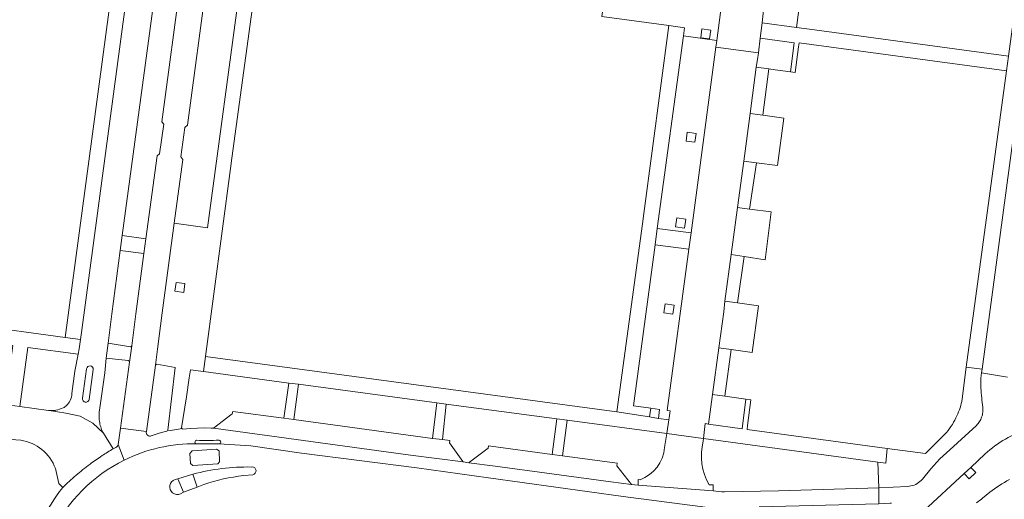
# Model space of a CAD drawing. Extents: x 152048 to 156914, y 461460 to 468786.
# Tile 223 of 256: x 154682 to 154814, y 467838 to 467903. Entities that reach past the tile are written whole.
import ezdxf

# ---------------------------------------------------------------- set-up
doc = ezdxf.new("R2010")
doc.units = 0
doc.header["$LTSCALE"] = 0.75
for name, color, linetype, lineweight in [('B-RO-VH-VERHARDING_ASFALT-GV', 251, 'CONTINUOUS', 18), ('B-RO-VH-VERHARDING_BEDRIJFSVLOERPLAAT-GV', 251, 'CONTINUOUS', 18), ('B-RO-VH-VERHARDING_BETON-GV', 251, 'CONTINUOUS', 18), ('B-RO-VH-VERHARDING_BETONSTRAATSTEEN-GV', 251, 'CONTINUOUS', 18), ('B-RO-VH-VERHARDING_TEGEL-GV', 251, 'CONTINUOUS', 18)]:
    doc.layers.add(name, color=color, linetype=linetype, lineweight=lineweight)

msp = doc.modelspace()

# ---------------------------------------------------------------- linework, layer by layer
at = {"layer": 'B-RO-VH-VERHARDING_ASFALT-GV'}
for points in [[(154829.092, 467991.398), (154828.362, 467986.037), (154828.206, 467984.631), (154828.065, 467983.578), (154823.883, 467952.422), (154810.926, 467855.893), (154810.859, 467855.391), (154814.328, 467854.829)], [(154829.092, 467991.398), (154828.362, 467986.037), (154828.206, 467984.631), (154828.065, 467983.578), (154823.883, 467952.422), (154810.926, 467855.893), (154810.859, 467855.391), (154814.328, 467854.829)], [(154814.328, 467854.829), (154810.859, 467855.391), (154810.763, 467854.662), (154810.763, 467853.45), (154810.763, 467853.337)], [(154814.328, 467854.829), (154810.859, 467855.391), (154810.763, 467854.662), (154810.763, 467853.45), (154810.763, 467853.337)], [(154810.162, 467848.336), (154806.598, 467845.091), (154805.289, 467843.864), (154804.068, 467842.55), (154802.94, 467841.155), (154802.781, 467840.989), (154802.612, 467840.834), (154802.431, 467840.694), (154802.238, 467840.569), (154802.036, 467840.46), (154801.825, 467840.369), (154801.608, 467840.296), (154801.385, 467840.241), (154801.158, 467840.205), (154800.929, 467840.188), (154797.107, 467839.99), (154797.11, 467837.869), (154798.635, 467837.927), (154798.791, 467837.95)], [(154810.162, 467848.336), (154806.598, 467845.091), (154805.289, 467843.864), (154804.068, 467842.55), (154802.94, 467841.155), (154802.781, 467840.989), (154802.612, 467840.834), (154802.431, 467840.694), (154802.238, 467840.569), (154802.036, 467840.46), (154801.825, 467840.369), (154801.608, 467840.296), (154801.385, 467840.241), (154801.158, 467840.205), (154800.929, 467840.188), (154797.107, 467839.99), (154797.11, 467837.869), (154798.635, 467837.927), (154798.791, 467837.95)], [(154698.987, 467847.52), (154698.99, 467847.541), (154695.5, 467847.995), (154695.195, 467845.779), (154696.019, 467843.705)], [(154698.987, 467847.52), (154698.99, 467847.541), (154695.5, 467847.995), (154695.195, 467845.779), (154696.019, 467843.705)], [(154701.732, 467847.569), (154701.212, 467847.458), (154700.699, 467847.318), (154700.16, 467847.138), (154699.648, 467846.94)], [(154701.732, 467847.569), (154701.212, 467847.458), (154700.699, 467847.318), (154700.16, 467847.138), (154699.648, 467846.94)], [(154703.747, 467847.918), (154703.301, 467847.835), (154702.745, 467847.777), (154702.234, 467847.693), (154701.879, 467847.722)], [(154703.747, 467847.918), (154703.301, 467847.835), (154702.745, 467847.777), (154702.234, 467847.693), (154701.879, 467847.722)], [(154774.892, 467839.575), (154764.868, 467840.345), (154763.986, 467840.448), (154761.192, 467840.774), (154745.705, 467842.901), (154742.167, 467843.361), (154741.432, 467843.456), (154734.379, 467844.373), (154707.96, 467847.962), (154707.652, 467848.004), (154706.732, 467848.021), (154705.813, 467848.003), (154704.832, 467847.947), (154703.853, 467847.854)], [(154774.892, 467839.575), (154764.868, 467840.345), (154763.986, 467840.448), (154761.192, 467840.774), (154745.705, 467842.901), (154742.167, 467843.361), (154741.432, 467843.456), (154734.379, 467844.373), (154707.96, 467847.962), (154707.652, 467848.004), (154706.732, 467848.021), (154705.813, 467848.003), (154704.832, 467847.947), (154703.853, 467847.854)], [(154696.019, 467843.705), (154695.195, 467845.779)], [(154696.019, 467843.705), (154695.195, 467845.779)], [(154795.185, 467832.628), (154796.584, 467832.46), (154797.066, 467835.801), (154781.036, 467836.447), (154774.216, 467837.36), (154762.861, 467838.844), (154744.834, 467841.311), (154735.203, 467842.671), (154719.772, 467844.644), (154712.981, 467845.635), (154708.712, 467845.879), (154707.205, 467845.879), (154705.704, 467845.884)], [(154795.185, 467832.628), (154796.584, 467832.46), (154797.066, 467835.801), (154781.036, 467836.447), (154774.216, 467837.36), (154762.861, 467838.844), (154744.834, 467841.311), (154735.203, 467842.671), (154719.772, 467844.644), (154712.981, 467845.635), (154708.712, 467845.879), (154707.205, 467845.879), (154705.704, 467845.884)], [(154708.712, 467845.879), (154712.981, 467845.635), (154719.772, 467844.644), (154735.203, 467842.671), (154744.834, 467841.311), (154762.861, 467838.844), (154774.216, 467837.36), (154781.036, 467836.447)], [(154708.712, 467845.879), (154712.981, 467845.635), (154719.772, 467844.644), (154735.203, 467842.671), (154744.834, 467841.311), (154762.861, 467838.844), (154774.216, 467837.36), (154781.036, 467836.447)], [(154694.733, 467845.319), (154694.554, 467845.218)], [(154694.733, 467845.319), (154694.554, 467845.218)], [(154694.903, 467845.411), (154694.733, 467845.319)], [(154694.903, 467845.411), (154694.733, 467845.319)], [(154803.128, 467836.911), (154808.528, 467841.911), (154809.416, 467842.733), (154811.354, 467844.527)], [(154803.128, 467836.911), (154808.528, 467841.911), (154809.416, 467842.733), (154811.354, 467844.527)], [(154702.829, 467841.091), (154703.21, 467841.212), (154705.226, 467841.826)], [(154702.829, 467841.091), (154703.21, 467841.212), (154705.226, 467841.826)], [(154713.234, 467841.754), (154712.025, 467841.626)], [(154713.234, 467841.754), (154712.025, 467841.626)], [(154713.031, 467842.782), (154713.142, 467842.784)], [(154713.031, 467842.782), (154713.142, 467842.784)], [(154706.685, 467840.428), (154705.789, 467840.097), (154703.939, 467839.395), (154703.543, 467839.188)], [(154706.685, 467840.428), (154705.789, 467840.097), (154703.939, 467839.395), (154703.543, 467839.188)], [(154781.053, 467837.433), (154797.11, 467837.869), (154797.107, 467839.99), (154783.665, 467839.58), (154776.448, 467839.448)], [(154781.053, 467837.433), (154797.11, 467837.869), (154797.107, 467839.99), (154783.665, 467839.58), (154776.448, 467839.448)], [(154811.977, 467839.399), (154810.992, 467838.611)], [(154811.977, 467839.399), (154810.992, 467838.611)]]:
    msp.add_lwpolyline(points, dxfattribs=at)
for points in [[(154810.763, 467853.337, 0.0137625), (154811.026, 467850.791)], [(154810.763, 467853.337, 0.0137625), (154811.026, 467850.791)], [(154811.026, 467850.791, -0.0757853), (154811.029, 467850.118)], [(154811.026, 467850.791, -0.0757853), (154811.029, 467850.118)], [(154810.872, 467849.463, -0.0547771), (154810.579, 467848.861)], [(154810.872, 467849.463, -0.0547771), (154810.579, 467848.861)], [(154811.029, 467850.118, -0.056534), (154810.872, 467849.463)], [(154811.029, 467850.118, -0.056534), (154810.872, 467849.463)], [(154810.579, 467848.861, -0.0552063), (154810.162, 467848.336)], [(154810.579, 467848.861, -0.0552063), (154810.162, 467848.336)], [(154699.003, 467847.262, -0.1394793), (154698.987, 467847.52)], [(154699.003, 467847.262, -0.1394793), (154698.987, 467847.52)], [(154699.158, 467847.028, -0.1413031), (154699.003, 467847.262)], [(154699.158, 467847.028, -0.1413031), (154699.003, 467847.262)], [(154699.391, 467846.916, -0.1470239), (154699.158, 467847.028)], [(154699.391, 467846.916, -0.1470239), (154699.158, 467847.028)], [(154699.648, 467846.94, -0.1399477), (154699.391, 467846.916)], [(154699.648, 467846.94, -0.1399477), (154699.391, 467846.916)], [(154701.879, 467847.722, -0.2133825), (154701.732, 467847.569)], [(154701.879, 467847.722, -0.2133825), (154701.732, 467847.569)], [(154703.853, 467847.854, -0.1883643), (154703.747, 467847.918)], [(154703.853, 467847.854, -0.1883643), (154703.747, 467847.918)], [(154811.354, 467844.527, -0.1206605), (154817.147, 467847.834)], [(154811.354, 467844.527, -0.1206605), (154817.147, 467847.834)], [(154695.195, 467845.779, -0.2726023), (154694.903, 467845.411)], [(154695.195, 467845.779, -0.2726023), (154694.903, 467845.411)], [(154696.019, 467843.705, -0.1196111), (154705.704, 467845.884)], [(154705.704, 467845.884, 0.1196111), (154696.019, 467843.705)], [(154696.019, 467843.705, -0.1196111), (154705.704, 467845.884)], [(154705.704, 467845.884, 0.1196111), (154696.019, 467843.705)], [(154705.704, 467845.884, -0.9789166), (154705.716, 467846.358)], [(154705.704, 467845.884, -0.9789166), (154705.716, 467846.358)], [(154705.716, 467846.358, 0.008976), (154708.724, 467846.365)], [(154705.716, 467846.358, 0.008976), (154708.724, 467846.365)], [(154708.724, 467846.365, -1), (154708.712, 467845.879)], [(154708.724, 467846.365, -1), (154708.712, 467845.879)], [(154693.055, 467844.301, 0.0172427), (154691.448, 467843.175)], [(154693.055, 467844.301, 0.0172427), (154691.448, 467843.175)], [(154694.554, 467845.218, 0.0156197), (154693.055, 467844.301)], [(154694.554, 467845.218, 0.0156197), (154693.055, 467844.301)], [(154686.397, 467834.004, -0.166796), (154696.019, 467843.705)], [(154696.019, 467843.705, 0.166796), (154686.397, 467834.004)], [(154686.397, 467834.004, -0.166796), (154696.019, 467843.705)], [(154696.019, 467843.705, 0.166796), (154686.397, 467834.004)], [(154691.448, 467843.175, 0.0173254), (154689.558, 467841.656)], [(154691.448, 467843.175, 0.0173254), (154689.558, 467841.656)], [(154689.558, 467841.656, 0.0160761), (154687.774, 467840.017)], [(154689.558, 467841.656, 0.0160761), (154687.774, 467840.017)], [(154705.226, 467841.826, -0.0699571), (154713.031, 467842.782)], [(154705.226, 467841.826, -0.0699571), (154713.031, 467842.782)], [(154712.025, 467841.626, 0.057714), (154706.685, 467840.428)], [(154712.025, 467841.626, 0.057714), (154706.685, 467840.428)], [(154713.142, 467842.784, -0.9378397), (154713.234, 467841.754)], [(154713.142, 467842.784, -0.9378397), (154713.234, 467841.754)], [(154703.543, 467839.188, -1.0541864), (154702.829, 467841.091)], [(154703.543, 467839.188, -1.0541864), (154702.829, 467841.091)], [(154814.613, 467841.094, 0.0542572), (154811.977, 467839.399)], [(154814.613, 467841.094, 0.0542572), (154811.977, 467839.399)], [(154687.774, 467840.017, 0.1135287), (154683.141, 467830.407)], [(154687.774, 467840.017, 0.1135287), (154683.141, 467830.407)], [(154776.448, 467839.448, -0.0302142), (154774.892, 467839.575)], [(154776.448, 467839.448, -0.0302142), (154774.892, 467839.575)], [(154810.992, 467838.611, -0.0225828), (154810.172, 467837.964)], [(154810.992, 467838.611, -0.0225828), (154810.172, 467837.964)]]:
    msp.add_lwpolyline(points, format="xyb", dxfattribs=at)
for points in [[(154704.811, 467844.592), (154704.905, 467843.25), (154705.204, 467842.982), (154708.545, 467843.194), (154708.797, 467843.487), (154708.724, 467844.961), (154708.395, 467845.184), (154705.139, 467844.955)], [(154704.811, 467844.592), (154705.139, 467844.955), (154708.395, 467845.184), (154708.724, 467844.961), (154708.797, 467843.487), (154708.545, 467843.194), (154705.204, 467842.982), (154704.905, 467843.25)], [(154704.811, 467844.592), (154704.905, 467843.25), (154705.204, 467842.982), (154708.545, 467843.194), (154708.797, 467843.487), (154708.724, 467844.961), (154708.395, 467845.184), (154705.139, 467844.955)], [(154704.811, 467844.592), (154705.139, 467844.955), (154708.395, 467845.184), (154708.724, 467844.961), (154708.797, 467843.487), (154708.545, 467843.194), (154705.204, 467842.982), (154704.905, 467843.25)], [(154703.939, 467839.395), (154705.789, 467840.097), (154705.226, 467841.826), (154703.21, 467841.212)], [(154703.939, 467839.395), (154705.789, 467840.097), (154705.226, 467841.826), (154703.21, 467841.212)]]:
    msp.add_lwpolyline(points, close=True, dxfattribs=at)
at = {"layer": 'B-RO-VH-VERHARDING_BEDRIJFSVLOERPLAAT-GV'}
for points in [[(154705.716, 467846.358, 0.9789166), (154705.704, 467845.884)], [(154705.716, 467846.358, 0.9789166), (154705.704, 467845.884)], [(154708.724, 467846.365, -0.008976), (154705.716, 467846.358)], [(154708.724, 467846.365, -0.008976), (154705.716, 467846.358)], [(154708.712, 467845.879, 1), (154708.724, 467846.365)], [(154708.712, 467845.879, 1), (154708.724, 467846.365)]]:
    msp.add_lwpolyline(points, format="xyb", dxfattribs=at)
msp.add_lwpolyline([(154705.704, 467845.884), (154707.205, 467845.879), (154708.712, 467845.879)], dxfattribs=at)
msp.add_lwpolyline([(154705.704, 467845.884), (154707.205, 467845.879), (154708.712, 467845.879)], dxfattribs=at)
at = {"layer": 'B-RO-VH-VERHARDING_BETON-GV'}
msp.add_lwpolyline([(154703.683, 467908.711), (154701.043, 467889.023), (154701.307, 467888.696), (154700.759, 467884.716), (154700.429, 467884.46), (154698.931, 467873.354), (154698.664, 467871.376), (154697.577, 467863.317), (154697.019, 467859.032), (154696.718, 467856.842), (154695.5, 467847.995), (154698.99, 467847.541), (154700.214, 467856.423), (154700.457, 467858.553), (154701.104, 467863.427), (154702.721, 467875.433), (154703.871, 467883.98), (154703.606, 467884.335), (154704.141, 467888.272), (154704.479, 467888.551), (154707.119, 467908.243)], dxfattribs=at)
msp.add_lwpolyline([(154703.683, 467908.711), (154701.043, 467889.023), (154701.307, 467888.696), (154700.759, 467884.716), (154700.429, 467884.46), (154698.931, 467873.354), (154698.664, 467871.376), (154697.577, 467863.317), (154697.019, 467859.032), (154696.718, 467856.842), (154695.5, 467847.995), (154698.99, 467847.541), (154700.214, 467856.423), (154700.457, 467858.553), (154701.104, 467863.427), (154702.721, 467875.433), (154703.871, 467883.98), (154703.606, 467884.335), (154704.141, 467888.272), (154704.479, 467888.551), (154707.119, 467908.243)], dxfattribs=at)
at = {"layer": 'B-RO-VH-VERHARDING_BETONSTRAATSTEEN-GV'}
for points in [[(154764.55, 467937.409), (154764.256, 467934.564), (154762.661, 467922.604), (154761.95, 467917.506), (154760.399, 467906.053), (154759.985, 467903.116), (154768.966, 467901.903), (154771.07, 467901.622), (154770.921, 467900.513), (154775.399, 467899.928), (154776.243, 467906.426), (154766.47, 467907.795), (154767.896, 467918.462), (154768.212, 467920.413), (154769.292, 467928.751), (154769.683, 467931.16), (154779.434, 467929.893), (154780.314, 467936.422), (154775.843, 467936.984), (154775.696, 467935.911), (154773.645, 467936.186)], [(154764.55, 467937.409), (154764.256, 467934.564), (154762.661, 467922.604), (154761.95, 467917.506), (154760.399, 467906.053), (154759.985, 467903.116), (154768.966, 467901.903), (154771.07, 467901.622), (154770.921, 467900.513), (154775.399, 467899.928), (154776.243, 467906.426), (154766.47, 467907.795), (154767.896, 467918.462), (154768.212, 467920.413), (154769.292, 467928.751), (154769.683, 467931.16), (154779.434, 467929.893), (154780.314, 467936.422), (154775.843, 467936.984), (154775.696, 467935.911), (154773.645, 467936.186)], [(154777.692, 467917.08), (154776.243, 467906.426), (154775.399, 467899.928), (154775.279, 467899.022), (154780.968, 467898.235), (154781.213, 467900.224), (154781.479, 467902.275), (154781.981, 467906.92), (154783.012, 467913.364), (154784.079, 467921.329), (154785.585, 467932.391), (154785.883, 467934.484), (154786.145, 467936.497), (154780.434, 467937.306), (154780.314, 467936.422), (154779.434, 467929.893), (154778.555, 467923.409), (154777.972, 467919.106)], [(154777.692, 467917.08), (154776.243, 467906.426), (154775.399, 467899.928), (154775.279, 467899.022), (154780.968, 467898.235), (154781.213, 467900.224), (154781.479, 467902.275), (154781.981, 467906.92), (154783.012, 467913.364), (154784.079, 467921.329), (154785.585, 467932.391), (154785.883, 467934.484), (154786.145, 467936.497), (154780.434, 467937.306), (154780.314, 467936.422), (154779.434, 467929.893), (154778.555, 467923.409), (154777.972, 467919.106)], [(154787.402, 467912.871), (154783.012, 467913.364), (154781.981, 467906.92), (154781.479, 467902.275), (154786.065, 467901.648), (154787.549, 467912.851), (154787.44, 467912.866)], [(154787.402, 467912.871), (154783.012, 467913.364), (154781.981, 467906.92), (154781.479, 467902.275), (154786.065, 467901.648), (154787.549, 467912.851), (154787.44, 467912.866)], [(154788.483, 467901.324), (154786.065, 467901.648), (154781.479, 467902.275), (154781.213, 467900.224), (154785.743, 467899.603), (154785.249, 467895.711), (154785.889, 467895.622), (154786.352, 467899.051), (154786.443, 467899.582), (154814.18, 467895.827), (154814.452, 467897.808)], [(154788.483, 467901.324), (154786.065, 467901.648), (154781.479, 467902.275), (154781.213, 467900.224), (154785.743, 467899.603), (154785.249, 467895.711), (154785.889, 467895.622), (154786.352, 467899.051), (154786.443, 467899.582), (154814.18, 467895.827), (154814.452, 467897.808)], [(154768.966, 467901.903), (154765.63, 467876.755), (154765.439, 467875.349), (154762.024, 467850.164), (154766.394, 467849.481), (154766.552, 467850.656), (154764.225, 467850.977), (154767.119, 467872.542), (154767.403, 467874.746), (154770.921, 467900.513), (154771.07, 467901.622)], [(154768.966, 467901.903), (154765.63, 467876.755), (154765.439, 467875.349), (154762.024, 467850.164), (154766.394, 467849.481), (154766.552, 467850.656), (154764.225, 467850.977), (154767.119, 467872.542), (154767.403, 467874.746), (154770.921, 467900.513), (154771.07, 467901.622)], [(154773.246, 467900.28), (154773.406, 467901.468), (154774.595, 467901.309), (154774.435, 467900.118)], [(154773.246, 467900.28), (154773.406, 467901.468), (154774.595, 467901.309), (154774.435, 467900.118)], [(154771.981, 467874.164), (154775.279, 467899.022), (154775.399, 467899.928), (154770.921, 467900.513), (154767.403, 467874.746)], [(154771.981, 467874.164), (154775.279, 467899.022), (154775.399, 467899.928), (154770.921, 467900.513), (154767.403, 467874.746)], [(154783.223, 467895.989), (154785.249, 467895.711), (154785.743, 467899.603), (154781.213, 467900.224), (154780.968, 467898.235), (154780.861, 467897.382), (154780.683, 467896.324), (154782.354, 467896.111)], [(154783.223, 467895.989), (154785.249, 467895.711), (154785.743, 467899.603), (154781.213, 467900.224), (154780.968, 467898.235), (154780.861, 467897.382), (154780.683, 467896.324), (154782.354, 467896.111)], [(154779.852, 467890.111), (154780.683, 467896.324), (154780.861, 467897.382), (154780.968, 467898.235), (154775.279, 467899.022), (154771.981, 467874.164), (154771.661, 467871.96), (154768.732, 467850.355), (154769.156, 467850.325), (154769.009, 467849.373), (154768.964, 467849.08), (154768.689, 467847.271), (154768.717, 467847.267), (154773.591, 467846.608), (154773.613, 467846.605), (154773.853, 467848.587), (154774.279, 467848.528), (154774.808, 467852.493), (154775.648, 467858.755), (154776.332, 467863.573), (154776.474, 467865.008), (154777.323, 467871.235), (154778.185, 467877.533), (154779.016, 467883.751)], [(154779.852, 467890.111), (154780.683, 467896.324), (154780.861, 467897.382), (154780.968, 467898.235), (154775.279, 467899.022), (154771.981, 467874.164), (154771.661, 467871.96), (154768.732, 467850.355), (154769.156, 467850.325), (154769.009, 467849.373), (154768.964, 467849.08), (154768.689, 467847.271), (154768.717, 467847.267), (154773.591, 467846.608), (154773.613, 467846.605), (154773.853, 467848.587), (154774.279, 467848.528), (154774.808, 467852.493), (154775.648, 467858.755), (154776.332, 467863.573), (154776.474, 467865.008), (154777.323, 467871.235), (154778.185, 467877.533), (154779.016, 467883.751)], [(154779.852, 467890.111), (154781.554, 467889.893), (154782.354, 467896.111), (154780.683, 467896.324)], [(154779.852, 467890.111), (154781.554, 467889.893), (154782.354, 467896.111), (154780.683, 467896.324)], [(154779.016, 467883.751), (154780.732, 467883.524), (154783.536, 467883.16), (154784.38, 467889.488), (154781.554, 467889.893), (154779.852, 467890.111)], [(154779.016, 467883.751), (154780.732, 467883.524), (154783.536, 467883.16), (154784.38, 467889.488), (154781.554, 467889.893), (154779.852, 467890.111)], [(154771.28, 467886.444), (154771.44, 467887.632), (154772.629, 467887.473), (154772.469, 467886.282)], [(154771.28, 467886.444), (154771.44, 467887.632), (154772.629, 467887.473), (154772.469, 467886.282)], [(154779.754, 467877.311), (154780.732, 467883.524), (154779.016, 467883.751), (154778.185, 467877.533)], [(154779.754, 467877.311), (154780.732, 467883.524), (154779.016, 467883.751), (154778.185, 467877.533)], [(154781.856, 467870.546), (154782.68, 467876.945), (154779.754, 467877.311), (154778.185, 467877.533), (154777.323, 467871.235), (154779.043, 467870.973)], [(154781.856, 467870.546), (154782.68, 467876.945), (154779.754, 467877.311), (154778.185, 467877.533), (154777.323, 467871.235), (154779.043, 467870.973)], [(154769.882, 467874.955), (154770.042, 467876.143), (154771.231, 467875.984), (154771.071, 467874.793)], [(154769.882, 467874.955), (154770.042, 467876.143), (154771.231, 467875.984), (154771.071, 467874.793)], [(154771.981, 467874.164), (154767.403, 467874.746), (154767.119, 467872.542), (154771.661, 467871.96)], [(154771.981, 467874.164), (154767.403, 467874.746), (154767.119, 467872.542), (154771.661, 467871.96)], [(154768.732, 467850.355), (154771.661, 467871.96), (154767.119, 467872.542), (154764.225, 467850.977), (154766.552, 467850.656), (154767.74, 467850.492), (154767.58, 467849.296), (154768.964, 467849.08), (154769.009, 467849.373), (154769.156, 467850.325)], [(154768.732, 467850.355), (154771.661, 467871.96), (154767.119, 467872.542), (154764.225, 467850.977), (154766.552, 467850.656), (154767.74, 467850.492), (154767.58, 467849.296), (154768.964, 467849.08), (154769.009, 467849.373), (154769.156, 467850.325)], [(154777.323, 467871.235), (154776.474, 467865.008), (154778.176, 467864.782), (154779.043, 467870.973)], [(154777.323, 467871.235), (154776.474, 467865.008), (154778.176, 467864.782), (154779.043, 467870.973)], [(154768.323, 467863.434), (154768.483, 467864.622), (154769.672, 467864.463), (154769.512, 467863.272)], [(154768.323, 467863.434), (154768.483, 467864.622), (154769.672, 467864.463), (154769.512, 467863.272)], [(154780.145, 467858.115), (154781.004, 467864.355), (154778.176, 467864.782), (154776.474, 467865.008), (154776.332, 467863.573), (154775.648, 467858.755), (154777.323, 467858.528)], [(154780.145, 467858.115), (154781.004, 467864.355), (154778.176, 467864.782), (154776.474, 467865.008), (154776.332, 467863.573), (154775.648, 467858.755), (154777.323, 467858.528)], [(154774.808, 467852.493), (154776.483, 467852.271), (154777.323, 467858.528), (154775.648, 467858.755)], [(154774.808, 467852.493), (154776.483, 467852.271), (154777.323, 467858.528), (154775.648, 467858.755)], [(154776.483, 467852.271), (154774.808, 467852.493), (154774.279, 467848.528), (154778.79, 467847.91), (154779.284, 467851.86)], [(154776.483, 467852.271), (154774.808, 467852.493), (154774.279, 467848.528), (154778.79, 467847.91), (154779.284, 467851.86)], [(154808.528, 467841.911), (154809.201, 467841.214), (154810.079, 467842.025), (154809.416, 467842.733)], [(154808.528, 467841.911), (154809.201, 467841.214), (154810.079, 467842.025), (154809.416, 467842.733)]]:
    msp.add_lwpolyline(points, close=True, dxfattribs=at)
for points in [[(154810.763, 467853.337), (154810.763, 467853.45), (154810.763, 467854.662), (154810.859, 467855.391), (154810.926, 467855.893), (154808.819, 467856.173), (154808.197, 467851.572)], [(154810.763, 467853.337), (154810.763, 467853.45), (154810.763, 467854.662), (154810.859, 467855.391), (154810.926, 467855.893), (154808.819, 467856.173), (154808.197, 467851.572)], [(154694.554, 467845.218), (154693.224, 467847.3), (154691.825, 467848.662), (154690.11, 467849.591), (154688.203, 467850.006), (154685.966, 467850.354), (154685.856, 467850.371), (154682.032, 467850.895), (154680.03, 467851.169), (154679.301, 467851.269), (154678.678, 467846.823), (154681.496, 467846.443), (154682.148, 467846.355)], [(154694.554, 467845.218), (154693.224, 467847.3), (154691.825, 467848.662), (154690.11, 467849.591), (154688.203, 467850.006), (154685.966, 467850.354), (154685.856, 467850.371), (154682.032, 467850.895), (154680.03, 467851.169), (154679.301, 467851.269), (154678.678, 467846.823), (154681.496, 467846.443), (154682.148, 467846.355)], [(154805.948, 467847.176), (154803.359, 467844.574), (154798.23, 467845.266), (154798.021, 467843.315), (154796.965, 467843.425), (154797.107, 467839.99), (154800.929, 467840.188), (154801.158, 467840.205), (154801.385, 467840.241), (154801.608, 467840.296), (154801.825, 467840.369), (154802.036, 467840.46), (154802.238, 467840.569), (154802.431, 467840.694), (154802.612, 467840.834), (154802.781, 467840.989), (154802.94, 467841.155), (154804.068, 467842.55), (154805.289, 467843.864), (154806.598, 467845.091), (154810.162, 467848.336)], [(154805.948, 467847.176), (154803.359, 467844.574), (154798.23, 467845.266), (154798.021, 467843.315), (154796.965, 467843.425), (154797.107, 467839.99), (154800.929, 467840.188), (154801.158, 467840.205), (154801.385, 467840.241), (154801.608, 467840.296), (154801.825, 467840.369), (154802.036, 467840.46), (154802.238, 467840.569), (154802.431, 467840.694), (154802.612, 467840.834), (154802.781, 467840.989), (154802.94, 467841.155), (154804.068, 467842.55), (154805.289, 467843.864), (154806.598, 467845.091), (154810.162, 467848.336)], [(154773.567, 467846.225), (154773.613, 467846.605), (154773.591, 467846.608), (154768.717, 467847.267), (154768.689, 467847.271), (154768.401, 467845.381)], [(154773.567, 467846.225), (154773.613, 467846.605), (154773.591, 467846.608), (154768.717, 467847.267), (154768.689, 467847.271), (154768.401, 467845.381)], [(154686.8, 467842.586), (154687.248, 467840.573), (154687.774, 467840.017)], [(154686.8, 467842.586), (154687.248, 467840.573), (154687.774, 467840.017)], [(154705.226, 467841.826), (154705.789, 467840.097), (154706.685, 467840.428)], [(154705.226, 467841.826), (154705.789, 467840.097), (154706.685, 467840.428)], [(154712.025, 467841.626), (154713.234, 467841.754)], [(154712.025, 467841.626), (154713.234, 467841.754)], [(154713.142, 467842.784), (154713.031, 467842.782)], [(154713.142, 467842.784), (154713.031, 467842.782)], [(154703.543, 467839.188), (154703.939, 467839.395), (154703.21, 467841.212), (154702.829, 467841.091)], [(154703.543, 467839.188), (154703.939, 467839.395), (154703.21, 467841.212), (154702.829, 467841.091)], [(154765.111, 467841.077), (154764.861, 467841.102), (154764.868, 467840.345)], [(154765.111, 467841.077), (154764.861, 467841.102), (154764.868, 467840.345)], [(154764.868, 467840.345), (154774.892, 467839.575), (154774.922, 467840.382), (154774.364, 467840.372)], [(154764.868, 467840.345), (154774.892, 467839.575), (154774.922, 467840.382), (154774.364, 467840.372)]]:
    msp.add_lwpolyline(points, dxfattribs=at)
for points in [[(154811.026, 467850.791, -0.0137625), (154810.763, 467853.337)], [(154811.026, 467850.791, -0.0137625), (154810.763, 467853.337)], [(154808.197, 467851.572, -0.0358694), (154807.892, 467850.436)], [(154808.197, 467851.572, -0.0358694), (154807.892, 467850.436)], [(154811.029, 467850.118, 0.0757853), (154811.026, 467850.791)], [(154811.029, 467850.118, 0.0757853), (154811.026, 467850.791)], [(154807.892, 467850.436, -0.0361568), (154807.437, 467849.351)], [(154807.892, 467850.436, -0.0361568), (154807.437, 467849.351)], [(154810.579, 467848.861, 0.0547771), (154810.872, 467849.463)], [(154810.579, 467848.861, 0.0547771), (154810.872, 467849.463)], [(154810.872, 467849.463, 0.056534), (154811.029, 467850.118)], [(154810.872, 467849.463, 0.056534), (154811.029, 467850.118)], [(154806.766, 467848.213, -0.0349981), (154805.948, 467847.176)], [(154806.766, 467848.213, -0.0349981), (154805.948, 467847.176)], [(154807.437, 467849.351, -0.0346568), (154806.766, 467848.213)], [(154807.437, 467849.351, -0.0346568), (154806.766, 467848.213)], [(154810.162, 467848.336, 0.0552063), (154810.579, 467848.861)], [(154810.162, 467848.336, 0.0552063), (154810.579, 467848.861)], [(154682.148, 467846.355, -0.2796588), (154686.8, 467842.586)], [(154682.148, 467846.355, -0.2796588), (154686.8, 467842.586)], [(154774.364, 467840.372, -0.1935924), (154773.567, 467846.225)], [(154774.364, 467840.372, -0.1935924), (154773.567, 467846.225)], [(154691.448, 467843.175, -0.0172427), (154693.055, 467844.301)], [(154691.448, 467843.175, -0.0172427), (154693.055, 467844.301)], [(154693.055, 467844.301, -0.0156197), (154694.554, 467845.218)], [(154693.055, 467844.301, -0.0156197), (154694.554, 467845.218)], [(154768.401, 467845.381, -0.2931395), (154765.111, 467841.077)], [(154768.401, 467845.381, -0.2931395), (154765.111, 467841.077)], [(154689.558, 467841.656, -0.0173254), (154691.448, 467843.175)], [(154689.558, 467841.656, -0.0173254), (154691.448, 467843.175)], [(154687.774, 467840.017, -0.0160761), (154689.558, 467841.656)], [(154687.774, 467840.017, -0.0160761), (154689.558, 467841.656)], [(154713.031, 467842.782, 0.0699571), (154705.226, 467841.826)], [(154713.031, 467842.782, 0.0699571), (154705.226, 467841.826)], [(154706.685, 467840.428, -0.057714), (154712.025, 467841.626)], [(154706.685, 467840.428, -0.057714), (154712.025, 467841.626)], [(154713.234, 467841.754, 0.9378397), (154713.142, 467842.784)], [(154713.234, 467841.754, 0.9378397), (154713.142, 467842.784)], [(154702.829, 467841.091, 1.0541864), (154703.543, 467839.188)], [(154702.829, 467841.091, 1.0541864), (154703.543, 467839.188)]]:
    msp.add_lwpolyline(points, format="xyb", dxfattribs=at)
at = {"layer": 'B-RO-VH-VERHARDING_TEGEL-GV'}
for points in [[(154707.617, 468005.078), (154706.931, 467999.924), (154706.629, 467997.903), (154700.253, 467950.401), (154700.247, 467950.402), (154699.914, 467947.902), (154694.843, 467909.911), (154694.455, 467907.389), (154688.093, 467860.147), (154690.154, 467859.866), (154690.29, 467860.796), (154696.639, 467908.12), (154696.849, 467909.64)], [(154707.617, 468005.078), (154706.931, 467999.924), (154706.629, 467997.903), (154700.253, 467950.401), (154700.247, 467950.402), (154699.914, 467947.902), (154694.843, 467909.911), (154694.455, 467907.389), (154688.093, 467860.147), (154690.154, 467859.866), (154690.29, 467860.796), (154696.639, 467908.12), (154696.849, 467909.64)], [(154692.692, 467850.397), (154693.44, 467855.383), (154693.608, 467857.365), (154693.854, 467859.382), (154694.368, 467863.294), (154695.463, 467871.777), (154695.751, 467873.776), (154700.521, 467909.138), (154700.779, 467911.051), (154701.072, 467913.044), (154705.157, 467943.37), (154705.436, 467945.391), (154712.372, 467997.109), (154712.648, 467999.137), (154712.774, 468000), (154713.016, 468001.658)], [(154692.692, 467850.397), (154693.44, 467855.383), (154693.608, 467857.365), (154693.854, 467859.382), (154694.368, 467863.294), (154695.463, 467871.777), (154695.751, 467873.776), (154700.521, 467909.138), (154700.779, 467911.051), (154701.072, 467913.044), (154705.157, 467943.37), (154705.436, 467945.391), (154712.372, 467997.109), (154712.648, 467999.137), (154712.774, 468000), (154713.016, 468001.658)], [(154708.952, 467999.643), (154703.046, 467955.472), (154701.351, 467943.099), (154698.185, 467919.325), (154696.849, 467909.64), (154696.639, 467908.12), (154690.29, 467860.796), (154690.154, 467859.866), (154689.967, 467858.593), (154689.83, 467857.889), (154689.387, 467855.614), (154689.014, 467852.621)], [(154708.952, 467999.643), (154703.046, 467955.472), (154701.351, 467943.099), (154698.185, 467919.325), (154696.849, 467909.64), (154696.639, 467908.12), (154690.29, 467860.796), (154690.154, 467859.866), (154689.967, 467858.593), (154689.83, 467857.889), (154689.387, 467855.614), (154689.014, 467852.621)], [(154826.762, 467989.17), (154826.044, 467983.847), (154825.768, 467981.78), (154821.891, 467952.689), (154818.87, 467930.029), (154818.599, 467928.047), (154814.452, 467897.808), (154814.18, 467895.827), (154808.819, 467856.173), (154810.926, 467855.893), (154823.883, 467952.422), (154828.065, 467983.578), (154828.206, 467984.631), (154828.362, 467986.037)], [(154826.762, 467989.17), (154826.044, 467983.847), (154825.768, 467981.78), (154821.891, 467952.689), (154818.87, 467930.029), (154818.599, 467928.047), (154814.452, 467897.808), (154814.18, 467895.827), (154808.819, 467856.173), (154810.926, 467855.893), (154823.883, 467952.422), (154828.065, 467983.578), (154828.206, 467984.631), (154828.362, 467986.037)], [(154707.565, 467910.235), (154711.868, 467909.585), (154711.605, 467907.631), (154707.195, 467874.83), (154702.721, 467875.433), (154701.104, 467863.427), (154700.457, 467858.553), (154700.214, 467856.423), (154700.308, 467856.527), (154700.382, 467856.547), (154702.838, 467856.115), (154701.879, 467847.722), (154702.234, 467847.693), (154702.745, 467847.777), (154703.301, 467847.835), (154703.747, 467847.918)], [(154707.565, 467910.235), (154711.868, 467909.585), (154711.605, 467907.631), (154707.195, 467874.83), (154702.721, 467875.433), (154701.104, 467863.427), (154700.457, 467858.553), (154700.214, 467856.423), (154700.308, 467856.527), (154700.382, 467856.547), (154702.838, 467856.115), (154701.879, 467847.722), (154702.234, 467847.693), (154702.745, 467847.777), (154703.301, 467847.835), (154703.747, 467847.918)], [(154703.71, 467848.036), (154704.368, 467852.196), (154704.697, 467854.705), (154704.88, 467855.795), (154706.63, 467855.562), (154706.896, 467857.577), (154710.248, 467882.782), (154710.449, 467884.147), (154713.607, 467907.36)], [(154703.71, 467848.036), (154704.368, 467852.196), (154704.697, 467854.705), (154704.88, 467855.795), (154706.63, 467855.562), (154706.896, 467857.577), (154710.248, 467882.782), (154710.449, 467884.147), (154713.607, 467907.36)], [(154693.854, 467859.382), (154693.608, 467857.365), (154696.561, 467857.055)], [(154693.854, 467859.382), (154693.608, 467857.365), (154696.561, 467857.055)], [(154696.718, 467856.842), (154697.019, 467859.032), (154696.974, 467858.964), (154696.875, 467858.885), (154693.854, 467859.382)], [(154696.718, 467856.842), (154697.019, 467859.032), (154696.974, 467858.964), (154696.875, 467858.885), (154693.854, 467859.382)], [(154690.977, 467855.934), (154690.434, 467852.002)], [(154690.434, 467852.002), (154690.977, 467855.934)], [(154690.977, 467855.934), (154690.434, 467852.002)], [(154690.434, 467852.002), (154690.977, 467855.934)], [(154691.329, 467851.844), (154691.88, 467855.845)], [(154691.88, 467855.845), (154691.329, 467851.844)], [(154691.329, 467851.844), (154691.88, 467855.845)], [(154691.88, 467855.845), (154691.329, 467851.844)], [(154685.966, 467850.354), (154688.203, 467850.006), (154690.11, 467849.591), (154691.825, 467848.662), (154693.224, 467847.3)], [(154685.966, 467850.354), (154688.203, 467850.006), (154690.11, 467849.591), (154691.825, 467848.662), (154693.224, 467847.3)]]:
    msp.add_lwpolyline(points, dxfattribs=at)
for points in [[(154695.751, 467873.776), (154695.463, 467871.777), (154698.664, 467871.376), (154698.931, 467873.354)], [(154695.751, 467873.776), (154695.463, 467871.777), (154698.664, 467871.376), (154698.931, 467873.354)], [(154702.808, 467866.314), (154702.959, 467867.503), (154704.149, 467867.355), (154703.999, 467866.163)], [(154702.808, 467866.314), (154702.959, 467867.503), (154704.149, 467867.355), (154703.999, 467866.163)], [(154663.02, 467861.619), (154681.102, 467859.062), (154680.03, 467851.169), (154682.032, 467850.895), (154683.108, 467858.805), (154689.83, 467857.889), (154689.967, 467858.593), (154690.154, 467859.866), (154688.093, 467860.147), (154663.347, 467863.532)], [(154663.02, 467861.619), (154681.102, 467859.062), (154680.03, 467851.169), (154682.032, 467850.895), (154683.108, 467858.805), (154689.83, 467857.889), (154689.967, 467858.593), (154690.154, 467859.866), (154688.093, 467860.147), (154663.347, 467863.532)], [(154753.983, 467849.235), (154755.347, 467849.053), (154768.689, 467847.271), (154768.964, 467849.08), (154767.58, 467849.296), (154766.394, 467849.481), (154762.024, 467850.164), (154706.896, 467857.577), (154706.63, 467855.562), (154718.071, 467854.033), (154719.354, 467853.862), (154737.904, 467851.384), (154739.15, 467851.217)], [(154753.983, 467849.235), (154755.347, 467849.053), (154768.689, 467847.271), (154768.964, 467849.08), (154767.58, 467849.296), (154766.394, 467849.481), (154762.024, 467850.164), (154706.896, 467857.577), (154706.63, 467855.562), (154718.071, 467854.033), (154719.354, 467853.862), (154737.904, 467851.384), (154739.15, 467851.217)], [(154717.404, 467849.304), (154718.732, 467849.123), (154719.354, 467853.862), (154718.071, 467854.033)], [(154717.404, 467849.304), (154718.732, 467849.123), (154719.354, 467853.862), (154718.071, 467854.033)], [(154737.904, 467851.384), (154737.311, 467846.617), (154738.633, 467846.445), (154739.15, 467851.217)], [(154737.904, 467851.384), (154737.311, 467846.617), (154738.633, 467846.445), (154739.15, 467851.217)], [(154773.613, 467846.605), (154796.965, 467843.425), (154798.021, 467843.315), (154798.23, 467845.266), (154779.459, 467847.8), (154779.53, 467848.347), (154779.971, 467851.768), (154779.284, 467851.86), (154778.79, 467847.91), (154774.279, 467848.528), (154773.853, 467848.587)], [(154773.613, 467846.605), (154796.965, 467843.425), (154798.021, 467843.315), (154798.23, 467845.266), (154779.459, 467847.8), (154779.53, 467848.347), (154779.971, 467851.768), (154779.284, 467851.86), (154778.79, 467847.91), (154774.279, 467848.528), (154773.853, 467848.587)], [(154737.311, 467846.617), (154718.732, 467849.123), (154717.404, 467849.304), (154710.555, 467850.229), (154710.481, 467849.899), (154707.96, 467847.962), (154734.379, 467844.373), (154741.432, 467843.456), (154741.39, 467843.515), (154739.593, 467846.009), (154739.642, 467846.315), (154738.633, 467846.445)], [(154737.311, 467846.617), (154718.732, 467849.123), (154717.404, 467849.304), (154710.555, 467850.229), (154710.481, 467849.899), (154707.96, 467847.962), (154734.379, 467844.373), (154741.432, 467843.456), (154741.39, 467843.515), (154739.593, 467846.009), (154739.642, 467846.315), (154738.633, 467846.445)], [(154753.983, 467849.235), (154753.345, 467844.47), (154754.74, 467844.291), (154755.347, 467849.053)], [(154753.983, 467849.235), (154753.345, 467844.47), (154754.74, 467844.291), (154755.347, 467849.053)], [(154754.74, 467844.291), (154753.345, 467844.47), (154744.807, 467845.64), (154744.752, 467845.291), (154742.252, 467843.424), (154742.167, 467843.361), (154745.705, 467842.901), (154761.192, 467840.774), (154763.986, 467840.448), (154762.012, 467842.92), (154762.047, 467843.28)], [(154754.74, 467844.291), (154753.345, 467844.47), (154744.807, 467845.64), (154744.752, 467845.291), (154742.252, 467843.424), (154742.167, 467843.361), (154745.705, 467842.901), (154761.192, 467840.774), (154763.986, 467840.448), (154762.012, 467842.92), (154762.047, 467843.28)]]:
    msp.add_lwpolyline(points, close=True, dxfattribs=at)
for points in [[(154691.88, 467855.845, 0.9622778), (154690.977, 467855.934)], [(154690.977, 467855.934, -0.9622778), (154691.88, 467855.845)], [(154691.88, 467855.845, 0.9622778), (154690.977, 467855.934)], [(154690.977, 467855.934, -0.9622778), (154691.88, 467855.845)], [(154696.561, 467857.055, -0.3242595), (154696.718, 467856.842)], [(154696.561, 467857.055, -0.3242595), (154696.718, 467856.842)], [(154689.014, 467852.621, -0.0909502), (154688.777, 467851.71)], [(154689.014, 467852.621, -0.0909502), (154688.777, 467851.71)], [(154688.282, 467851, -0.0958894), (154687.841, 467850.702)], [(154688.282, 467851, -0.0958894), (154687.841, 467850.702)], [(154688.777, 467851.71, -0.0920007), (154688.282, 467851)], [(154688.777, 467851.71, -0.0920007), (154688.282, 467851)], [(154690.434, 467852.002, 0.2098459), (154690.506, 467851.659)], [(154690.506, 467851.659, -0.2098459), (154690.434, 467852.002)], [(154690.434, 467852.002, 0.2098459), (154690.506, 467851.659)], [(154690.506, 467851.659, -0.2098459), (154690.434, 467852.002)], [(154690.506, 467851.659, 0.2112704), (154690.8, 467851.461)], [(154690.8, 467851.461, -0.2112704), (154690.506, 467851.659)], [(154690.506, 467851.659, 0.2112704), (154690.8, 467851.461)], [(154690.8, 467851.461, -0.2112704), (154690.506, 467851.659)], [(154690.8, 467851.461, 0.2108639), (154691.147, 467851.538)], [(154691.147, 467851.538, -0.2108639), (154690.8, 467851.461)], [(154690.8, 467851.461, 0.2108639), (154691.147, 467851.538)], [(154691.147, 467851.538, -0.2108639), (154690.8, 467851.461)], [(154691.147, 467851.538, 0.2090565), (154691.329, 467851.844)], [(154691.329, 467851.844, -0.2090565), (154691.147, 467851.538)], [(154691.147, 467851.538, 0.2090565), (154691.329, 467851.844)], [(154691.329, 467851.844, -0.2090565), (154691.147, 467851.538)], [(154686.371, 467850.329, -0.0370483), (154685.966, 467850.354)], [(154686.371, 467850.329, -0.0370483), (154685.966, 467850.354)], [(154686.877, 467850.39, -0.0496389), (154686.371, 467850.329)], [(154686.877, 467850.39, -0.0496389), (154686.371, 467850.329)], [(154687.841, 467850.702, -0.0499338), (154686.877, 467850.39)], [(154687.841, 467850.702, -0.0499338), (154686.877, 467850.39)], [(154692.647, 467849.547, -0.043532), (154692.692, 467850.397)], [(154692.647, 467849.547, -0.043532), (154692.692, 467850.397)], [(154692.733, 467848.701, -0.0425937), (154692.647, 467849.547)], [(154692.733, 467848.701, -0.0425937), (154692.647, 467849.547)], [(154692.922, 467847.987, -0.0381107), (154692.733, 467848.701)], [(154692.922, 467847.987, -0.0381107), (154692.733, 467848.701)], [(154693.224, 467847.3, -0.0411277), (154692.922, 467847.987)], [(154693.224, 467847.3, -0.0411277), (154692.922, 467847.987)], [(154703.747, 467847.918, -0.1765548), (154703.71, 467848.036)], [(154703.747, 467847.918, -0.1765548), (154703.71, 467848.036)]]:
    msp.add_lwpolyline(points, format="xyb", dxfattribs=at)

doc.saveas('drawing.dxf')
